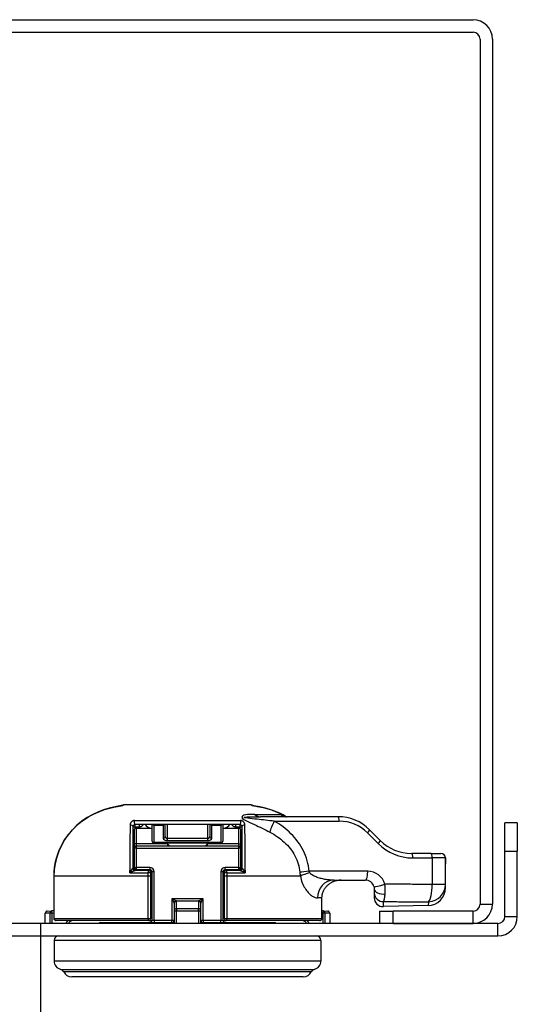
# Model space of a CAD drawing. Header units: inches. Extents: x 0.1 to 95.3, y -11 to 61.8.
# Tile 3 of 18: x 11 to 13.6, y 7.5 to 12.6. Entities that reach past the tile are written whole.
import ezdxf

# ---------------------------------------------------------------- set-up
doc = ezdxf.new("R2010")
doc.units = ezdxf.units.IN
doc.header["$LTSCALE"] = 5.707791
doc.header["$MEASUREMENT"] = 0
for name, color, linetype, lineweight in [('Symbols(ANSI)', 7, 'Continuous', 25), ('Visible Edges(ANSI)', 7, 'Continuous', 25), ('Visible Tangent Edges(ANSI)', 7, 'Continuous', 25)]:
    doc.layers.add(name, color=color, linetype=linetype, lineweight=lineweight)
doc.styles.add('Dimension-ANSI', font='arialbd.ttf')

# ---------------------------------------------------------------- blocks, each defined once
blk = doc.blocks.new('Datum Identifier4')
at = {"layer": 'Symbols(ANSI)', "color": 7, "linetype": 'Continuous', "lineweight": 25}
for p, q in [((1.95127, 1.29264), (1.95127, 1.39106)), ((1.95127, 1.29264), (1.95127, 1.27512)), ((1.95127, 1.27512), (1.95127, 1.09107))]:
    blk.add_line(p, q, dxfattribs=at)
at = {"layer": 'Symbols(ANSI)', "color": 7, "insert": (1.60089, 0.96704), "char_height": 0.12, "attachment_point": 7, "style": 'Dimension-ANSI'}
blk.add_mtext('BOTTOM', dxfattribs=at)

msp = doc.modelspace()

# ---------------------------------------------------------------- linework, layer by layer
at = {"layer": 'Visible Edges(ANSI)'}
for p, q in [((8.9184, 12.5775), (13.3565, 12.5775)), ((8.9184, 12.5137), (13.3565, 12.5137)), ((13.3925, 12.4778), (13.3925, 8.0396)), ((13.4562, 12.4778), (13.4562, 8.0396)), ((12.2186, 8.5484), (11.5629, 8.5484)), ((12.6638, 8.4879), (12.2653, 8.4879)), ((12.1592, 8.4479), (11.6229, 8.4479)), ((11.7085, 8.4479), (11.7085, 8.3653)), ((11.7769, 8.3862), (11.7769, 8.4479)), ((12.0052, 8.4479), (12.0052, 8.3862)), ((12.0736, 8.3653), (12.0736, 8.4479)), ((13.5838, 8.4558), (13.52, 8.4558)), ((13.52, 8.3109), (13.52, 8.4558)), ((13.5838, 8.4558), (13.5838, 8.3109)), ((11.6115, 8.2229), (11.6115, 8.4365)), ((11.6172, 8.417), (11.6172, 8.3486)), ((11.6286, 8.4284), (11.7085, 8.4284)), ((12.0736, 8.4284), (12.1535, 8.4284)), ((12.1649, 8.3486), (12.1649, 8.417)), ((12.1706, 8.4365), (12.1706, 8.2229)), ((12.8802, 8.366), (12.8252, 8.421)), ((11.6172, 8.3486), (11.6172, 8.3257)), ((12.1535, 8.3372), (11.6286, 8.3372)), ((11.7199, 8.3539), (12.0622, 8.3539)), ((12.1649, 8.3257), (12.1649, 8.3486)), ((11.6172, 8.3257), (11.6172, 8.2281)), ((12.1649, 8.2281), (12.1649, 8.3257)), ((13.1412, 8.2991), (13.0416, 8.2991)), ((13.1412, 8.2991), (13.1917, 8.2991)), ((13.52, 7.9758), (13.52, 8.3109)), ((13.5838, 7.9758), (13.5838, 8.3109)), ((13.2148, 8.1404), (13.2148, 8.2462)), ((11.6286, 8.2167), (11.6971, 8.2167)), ((11.7028, 8.1998), (11.7028, 8.2082)), ((11.7028, 8.1832), (11.7028, 8.1998)), ((11.7085, 8.2052), (11.7085, 7.956)), ((12.0736, 7.956), (12.0736, 8.2052)), ((12.0793, 8.2082), (12.0793, 8.1998)), ((12.0793, 8.1998), (12.0793, 8.1832)), ((12.085, 8.2167), (12.1535, 8.2167)), ((11.2057, 8.1832), (11.2057, 7.9664)), ((11.7028, 7.9664), (11.7028, 8.1832)), ((12.0793, 8.1832), (12.0793, 7.9664)), ((12.6415, 8.1622), (12.804, 8.1622)), ((13.2148, 8.1234), (13.2148, 8.1404)), ((12.8496, 8.1166), (12.8496, 8.0968)), ((12.8496, 8.0968), (12.8496, 8.0721)), ((11.8226, 8.0436), (11.8226, 8.0045)), ((11.9595, 8.0045), (11.9595, 8.0436)), ((12.5809, 7.9664), (12.5809, 8.0709)), ((11.1607, 7.9399), (11.1607, 7.9921)), ((11.1715, 8.0035), (11.1951, 8.0047)), ((11.2057, 8.0053), (11.1951, 8.0047)), ((11.8226, 8.0045), (11.8226, 7.9399)), ((11.9595, 7.9399), (11.9595, 8.0045)), ((12.587, 8.0047), (12.5809, 8.005)), ((12.587, 8.0047), (12.6106, 8.0035)), ((12.6214, 7.9921), (12.6214, 7.9399)), ((12.8765, 8.0037), (12.9461, 8.0037)), ((12.8765, 8.0037), (12.8765, 7.9399)), ((13.1258, 8.0322), (12.8964, 8.0264)), ((13.3565, 8.0037), (12.9461, 8.0037)), ((13.4841, 7.9399), (8.7908, 7.9399)), ((11.6914, 7.955), (11.2171, 7.955)), ((11.446, 7.9446), (11.8112, 7.9446)), ((11.6914, 7.955), (11.7084, 7.955)), ((11.9709, 7.9446), (12.3361, 7.9446)), ((12.0737, 7.955), (12.0908, 7.955)), ((12.5689, 7.955), (12.0908, 7.955)), ((12.9461, 7.9399), (13.3565, 7.9399)), ((8.7908, 7.8761), (13.4841, 7.8761)), ((11.2064, 7.8533), (11.2064, 7.7483)), ((12.5757, 7.8533), (12.5757, 7.7483)), ((12.4854, 7.6662), (11.2967, 7.6662))]:
    msp.add_line(p, q, dxfattribs=at)
at = {"layer": 'Visible Edges(ANSI)', "flags": 128}
for points in [[(11.5274, 8.5402), (11.4957, 8.5335), (11.4644, 8.5244), (11.4339, 8.5131), (11.4044, 8.4994), (11.376, 8.4832), (11.3489, 8.4647), (11.3236, 8.4439), (11.3003, 8.4211), (11.2791, 8.3961), (11.2602, 8.3692), (11.2438, 8.3407), (11.2303, 8.3109), (11.2196, 8.28), (11.2119, 8.2482), (11.2072, 8.2159), (11.2057, 8.1832)], [(11.5274, 8.5402), (11.533, 8.5412), (11.5384, 8.5422), (11.5434, 8.5432), (11.5481, 8.5441), (11.5521, 8.5449), (11.5555, 8.5456), (11.5578, 8.5461), (11.5589, 8.5463)], [(11.5557, 8.5456), (11.5504, 8.5446), (11.5436, 8.5432), (11.5358, 8.5418), (11.5274, 8.5402)], [(12.2227, 8.5464), (12.2238, 8.5461), (12.2262, 8.5456), (12.2296, 8.5449), (12.2338, 8.5441), (12.2385, 8.5432), (12.2437, 8.5422), (12.2492, 8.5411), (12.2548, 8.5401)], [(12.3981, 8.4879), (12.3814, 8.4973), (12.3642, 8.5058), (12.3287, 8.5205), (12.2921, 8.5319), (12.2548, 8.5401)], [(12.399, 8.4879), (12.3914, 8.4887), (12.3842, 8.4912)], [(11.6115, 8.4365), (11.6115, 8.4371), (11.6115, 8.4377), (11.6116, 8.4383), (11.6117, 8.4389), (11.6119, 8.4395), (11.612, 8.4401), (11.6123, 8.4407), (11.6125, 8.4413), (11.6128, 8.4419), (11.6132, 8.4425), (11.6136, 8.4431), (11.614, 8.4437), (11.6145, 8.4443), (11.615, 8.4448), (11.6157, 8.4454), (11.6163, 8.4459), (11.6171, 8.4463), (11.6178, 8.4468), (11.6187, 8.4471), (11.6195, 8.4474), (11.6204, 8.4477), (11.6212, 8.4478), (11.6221, 8.4479), (11.6229, 8.4479)], [(12.1592, 8.4479), (12.16, 8.4479), (12.1609, 8.4478), (12.1617, 8.4477), (12.1626, 8.4474), (12.1634, 8.4471), (12.1643, 8.4468), (12.165, 8.4463), (12.1658, 8.4459), (12.1665, 8.4454), (12.1671, 8.4448), (12.1676, 8.4443), (12.1681, 8.4437), (12.1685, 8.4431), (12.1689, 8.4425), (12.1693, 8.4419), (12.1696, 8.4413), (12.1698, 8.4407), (12.1701, 8.4401), (12.1702, 8.4395), (12.1704, 8.4389), (12.1705, 8.4383), (12.1706, 8.4377), (12.1706, 8.4371), (12.1706, 8.4365)], [(11.7884, 8.3486), (11.7888, 8.3482), (11.7892, 8.3477), (11.7896, 8.3473), (11.79, 8.3469), (11.7905, 8.3464), (11.7909, 8.346), (11.7913, 8.3455), (11.7917, 8.3451), (11.7922, 8.3446), (11.7926, 8.3441), (11.793, 8.3436), (11.7934, 8.3432), (11.7938, 8.3427), (11.7942, 8.3422), (11.7946, 8.3417), (11.795, 8.3412), (11.7954, 8.3407), (11.7957, 8.3402), (11.7961, 8.3397), (11.7964, 8.3392), (11.7967, 8.3387), (11.797, 8.3382), (11.7973, 8.3377), (11.7976, 8.3372)], [(11.9845, 8.3372), (11.9848, 8.3377), (11.9851, 8.3382), (11.9854, 8.3387), (11.9857, 8.3392), (11.986, 8.3397), (11.9864, 8.3402), (11.9867, 8.3407), (11.9871, 8.3412), (11.9875, 8.3417), (11.9879, 8.3422), (11.9883, 8.3427), (11.9887, 8.3432), (11.9891, 8.3436), (11.9895, 8.3441), (11.9899, 8.3446), (11.9904, 8.3451), (11.9908, 8.3455), (11.9912, 8.346), (11.9916, 8.3464), (11.9921, 8.3469), (11.9925, 8.3473), (11.9929, 8.3477), (11.9933, 8.3482), (11.9938, 8.3486)], [(13.2148, 8.2462), (13.2147, 8.2613), (13.2146, 8.2763)], [(12.5809, 8.0709), (12.5811, 8.0749), (12.5814, 8.0789), (12.5819, 8.0831), (12.5826, 8.0872), (12.5835, 8.0913), (12.5846, 8.0954), (12.5858, 8.0993), (12.5872, 8.1031), (12.5887, 8.1067), (12.5904, 8.1103), (12.5924, 8.1139), (12.5946, 8.1175), (12.5969, 8.121), (12.5994, 8.1244), (12.602, 8.1277), (12.6047, 8.1308), (12.6074, 8.1337), (12.6102, 8.1364), (12.6133, 8.1391), (12.6165, 8.1417), (12.6199, 8.1442), (12.6234, 8.1465), (12.627, 8.1488), (12.6306, 8.1508)], [(12.6803, 8.1622), (12.678, 8.1622), (12.6756, 8.1621), (12.6733, 8.162), (12.671, 8.1618), (12.6687, 8.1616), (12.6664, 8.1614), (12.6642, 8.1611), (12.6619, 8.1608), (12.6598, 8.1604), (12.6576, 8.16), (12.6555, 8.1596), (12.6534, 8.1591), (12.6513, 8.1586), (12.6493, 8.1581), (12.6473, 8.1575), (12.6454, 8.1569), (12.6435, 8.1563), (12.6416, 8.1556), (12.6397, 8.1549), (12.6379, 8.1542), (12.636, 8.1534), (12.6342, 8.1526), (12.6324, 8.1517), (12.6306, 8.1508)], [(12.8479, 8.1289), (12.848, 8.1284), (12.8482, 8.1279), (12.8483, 8.1273), (12.8484, 8.1268), (12.8486, 8.1263), (12.8487, 8.1257), (12.8488, 8.1252), (12.8489, 8.1247), (12.849, 8.1241), (12.8491, 8.1236), (12.8491, 8.1231), (12.8492, 8.1225), (12.8493, 8.122), (12.8493, 8.1215), (12.8494, 8.121), (12.8494, 8.1205), (12.8495, 8.12), (12.8495, 8.1195), (12.8495, 8.119), (12.8496, 8.1185), (12.8496, 8.118), (12.8496, 8.1175), (12.8496, 8.117), (12.8496, 8.1166)], [(11.2057, 7.9664), (11.2067, 7.9617), (11.2094, 7.9579), (11.2131, 7.9557), (11.2171, 7.955)], [(11.3025, 7.955), (11.2952, 7.9539), (11.2885, 7.9509), (11.2832, 7.946), (11.2796, 7.9399)], [(12.5025, 7.9399), (12.4989, 7.946), (12.4936, 7.9509), (12.4869, 7.9539), (12.4796, 7.955)], [(12.5689, 7.955), (12.5696, 7.955), (12.5704, 7.9551), (12.5711, 7.9552), (12.5719, 7.9554), (12.5727, 7.9556), (12.5734, 7.9558), (12.5741, 7.9561), (12.5747, 7.9564), (12.5754, 7.9568), (12.5761, 7.9573), (12.5767, 7.9577), (12.5773, 7.9582), (12.5778, 7.9587), (12.5783, 7.9593), (12.5788, 7.9599), (12.5792, 7.9606), (12.5796, 7.9612), (12.58, 7.9619), (12.5803, 7.9626), (12.5805, 7.9633), (12.5807, 7.9641), (12.5808, 7.9649), (12.5809, 7.9656), (12.5809, 7.9664)]]:
    msp.add_lwpolyline(points, dxfattribs=at)
at = {"layer": 'Visible Edges(ANSI)'}
for centre, radius, start, end in [((13.3565, 12.4778), 0.0997, 0, 90), ((13.3565, 12.4778), 0.0359, 0, 90), ((11.5629, 8.5376), 0.0107, 90, 131.9303), ((12.2186, 8.537), 0.0114, 49.4973, 90), ((12.6638, 8.2597), 0.2282, 45, 90), ((11.6286, 8.417), 0.0114, 90, 180), ((12.1535, 8.417), 0.0114, 0, 90), ((11.6286, 8.3257), 0.0114, 90, 180), ((11.7199, 8.3653), 0.0114, 180, 270), ((12.0622, 8.3653), 0.0114, 270, 0), ((12.1535, 8.3257), 0.0114, 0, 90), ((13.0416, 8.5274), 0.2282, 225, 270), ((13.1917, 8.2763), 0.0228, 0, 90), ((11.6286, 8.2281), 0.0114, 180, 270), ((11.6971, 8.2052), 0.0114, 0, 90), ((12.085, 8.2052), 0.0114, 90, 180), ((12.1535, 8.2281), 0.0114, 270, 0), ((12.804, 8.1166), 0.0456, 15.7452, 90), ((13.1235, 8.1234), 0.0913, 271.4321, 0), ((12.8953, 8.0721), 0.0456, 180, 271.4321), ((13.3565, 8.0396), 0.0997, 270, 0), ((13.3565, 8.0396), 0.0359, 270, 0), ((11.1721, 7.9921), 0.0114, 93, 180), ((12.61, 7.9921), 0.0114, 0, 87), ((11.446, 7.9332), 0.0114, 90, 143.9848), ((11.6914, 7.9664), 0.0114, 270, 0), ((11.6971, 7.956), 0.0114, 270, 0), ((11.8112, 7.956), 0.0114, 270, 0), ((11.9709, 7.956), 0.0114, 180, 270), ((12.085, 7.956), 0.0114, 180, 270), ((12.0908, 7.9664), 0.0114, 180, 270), ((12.3361, 7.9332), 0.0114, 36.0152, 90), ((13.4841, 7.9758), 0.0997, 270, 0), ((13.4841, 7.9758), 0.0359, 270, 0), ((11.2292, 7.8533), 0.0228, 90, 180), ((12.5529, 7.8533), 0.0228, 0, 90), ((11.252, 7.7483), 0.0456, 180, 255.7065), ((12.5301, 7.7483), 0.0456, 284.2935, 0), ((11.2351, 7.682), 0.0228, 25.8305, 75.7065), ((11.2967, 7.7118), 0.0456, 205.8305, 270), ((12.4854, 7.7118), 0.0456, 270, 334.1695), ((12.547, 7.682), 0.0228, 104.2935, 154.1695)]:
    msp.add_arc(centre, radius, start, end, dxfattribs=at)
at = {"layer": 'Visible Tangent Edges(ANSI)'}
for p, q in [((11.5275, 8.5401), (11.5274, 8.5402)), ((12.2548, 8.54), (12.2548, 8.5401)), ((12.2366, 8.5), (12.3694, 8.5)), ((11.6196, 8.4683), (12.1625, 8.4683)), ((11.6229, 8.4365), (11.6229, 8.4479)), ((11.6446, 8.4365), (11.6446, 8.4479)), ((11.7199, 8.4479), (11.7199, 8.4449)), ((11.7199, 8.3549), (11.7199, 8.4449)), ((11.7199, 8.4449), (11.7655, 8.4449)), ((11.7655, 8.4449), (11.7655, 8.4479)), ((11.7655, 8.4449), (11.7655, 8.3759)), ((11.7884, 8.3758), (11.7884, 8.4479)), ((11.9938, 8.4479), (11.9938, 8.3758)), ((12.0166, 8.4479), (12.0166, 8.4449)), ((12.0166, 8.3759), (12.0166, 8.4449)), ((12.0166, 8.4449), (12.0622, 8.4449)), ((12.0622, 8.4449), (12.0622, 8.4479)), ((12.0622, 8.4449), (12.0622, 8.3549)), ((12.1375, 8.4479), (12.1375, 8.4365)), ((12.1592, 8.4479), (12.1592, 8.4365)), ((12.3365, 8.4651), (12.6697, 8.4651)), ((11.6115, 8.4365), (11.6229, 8.4365)), ((11.6229, 8.4365), (11.6446, 8.4365)), ((11.6229, 8.4269), (11.6229, 8.4365)), ((11.6286, 8.3486), (11.6286, 8.4284)), ((12.1375, 8.4365), (12.1592, 8.4365)), ((12.1535, 8.4284), (12.1535, 8.3486)), ((12.1592, 8.4365), (12.1706, 8.4365)), ((12.1592, 8.4365), (12.1592, 8.4269)), ((12.8149, 8.4049), (12.87, 8.3498)), ((11.6286, 8.3486), (11.6172, 8.3486)), ((11.7884, 8.3486), (11.6286, 8.3486)), ((11.6286, 8.3372), (11.6286, 8.3486)), ((11.6286, 8.3257), (11.6286, 8.3372)), ((11.7199, 8.3549), (11.7199, 8.3539)), ((12.0622, 8.3549), (11.7199, 8.3549)), ((11.7884, 8.3654), (11.7884, 8.3758)), ((11.9938, 8.3758), (11.7884, 8.3758)), ((11.7884, 8.3654), (11.9938, 8.3654)), ((11.7884, 8.3486), (11.7884, 8.3372)), ((11.9938, 8.3758), (11.9938, 8.3654)), ((11.9938, 8.3372), (11.9938, 8.3486)), ((12.1535, 8.3486), (11.9938, 8.3486)), ((12.0622, 8.3539), (12.0622, 8.3549)), ((12.1535, 8.3486), (12.1649, 8.3486)), ((12.1535, 8.3486), (12.1535, 8.3372)), ((12.1535, 8.3372), (12.1535, 8.3257)), ((11.6286, 8.3257), (11.6172, 8.3257)), ((11.6286, 8.3257), (12.1535, 8.3257)), ((11.6286, 8.2281), (11.6286, 8.3257)), ((12.1649, 8.3257), (12.1535, 8.3257)), ((12.1535, 8.3257), (12.1535, 8.2281)), ((13.52, 8.3109), (13.5838, 8.3109)), ((13.0475, 8.2763), (13.1471, 8.2763)), ((13.1471, 8.2763), (13.1471, 8.1404)), ((13.2145, 8.2763), (13.1471, 8.2763)), ((13.2145, 8.2763), (13.2146, 8.2763)), ((11.5954, 8.2006), (11.5955, 8.2114)), ((11.6172, 8.231), (11.6115, 8.231)), ((11.6172, 8.2281), (11.6286, 8.2281)), ((11.6229, 8.2115), (11.6229, 8.2182)), ((11.6971, 8.2281), (11.6286, 8.2281)), ((11.6286, 8.2167), (11.6286, 8.2281)), ((11.6882, 8.2003), (11.6882, 8.1832)), ((11.6914, 8.2167), (11.6914, 8.2112)), ((11.6971, 8.2281), (11.6971, 8.2167)), ((11.7028, 8.2082), (11.7053, 8.2132)), ((11.7199, 8.2052), (11.7085, 8.2052)), ((11.7199, 7.956), (11.7199, 8.2052)), ((12.0622, 8.2052), (12.0622, 7.956)), ((12.0736, 8.2052), (12.0622, 8.2052)), ((12.0769, 8.2132), (12.0793, 8.2082)), ((12.1535, 8.2281), (12.085, 8.2281)), ((12.085, 8.2167), (12.085, 8.2281)), ((12.0908, 8.2112), (12.0908, 8.2167)), ((12.0939, 8.1832), (12.0939, 8.2003)), ((12.1535, 8.2281), (12.1535, 8.2167)), ((12.1535, 8.2281), (12.1649, 8.2281)), ((12.1592, 8.2182), (12.1592, 8.2115)), ((12.1706, 8.231), (12.1649, 8.231)), ((12.1867, 8.2114), (12.1867, 8.2006)), ((12.8158, 8.2079), (12.5157, 8.2079)), ((11.2064, 8.1832), (11.2057, 8.1832)), ((11.2064, 7.9664), (11.2064, 8.1832)), ((11.6882, 8.1832), (11.2064, 8.1832)), ((11.6882, 8.1832), (11.6882, 7.9664)), ((11.7028, 8.1832), (11.6882, 8.1832)), ((12.0939, 8.1832), (12.0793, 8.1832)), ((12.4702, 8.1832), (12.0939, 8.1832)), ((12.0939, 7.9664), (12.0939, 8.1832)), ((13.2148, 8.1404), (13.1471, 8.1404)), ((11.8331, 8.0564), (11.8112, 8.0673)), ((11.8112, 8.0673), (11.8221, 8.0454)), ((11.9709, 8.0673), (11.8112, 8.0673)), ((11.8112, 8.0673), (11.8112, 7.956)), ((11.8331, 8.0564), (11.949, 8.0564)), ((11.834, 8.0154), (11.834, 8.0546)), ((11.9481, 8.0546), (11.9481, 8.0154)), ((11.9709, 8.0673), (11.949, 8.0564)), ((11.96, 8.0454), (11.9709, 8.0673)), ((11.9709, 7.956), (11.9709, 8.0673)), ((12.5809, 8.0709), (12.5581, 8.0709)), ((12.8964, 8.0264), (12.8977, 8.0522)), ((13.1283, 8.0513), (13.1258, 8.0322)), ((13.3925, 8.0396), (13.4562, 8.0396)), ((11.1847, 7.9933), (11.1607, 7.9921)), ((11.1847, 7.9933), (11.1847, 7.9399)), ((11.1957, 7.9933), (11.1847, 7.9933)), ((11.1957, 7.9933), (11.1951, 8.0047)), ((11.1957, 7.9933), (11.2057, 7.9939)), ((11.1957, 7.9399), (11.1957, 7.9933)), ((11.8226, 8.0045), (11.834, 8.0045)), ((11.834, 8.0154), (11.834, 8.0045)), ((11.9481, 8.0154), (11.834, 8.0154)), ((11.834, 7.9399), (11.834, 8.0045)), ((11.834, 8.0045), (11.9481, 8.0045)), ((11.9481, 8.0045), (11.9481, 8.0154)), ((11.9481, 8.0045), (11.9481, 7.9399)), ((11.9481, 8.0045), (11.9595, 8.0045)), ((12.5809, 7.9936), (12.5864, 7.9933)), ((12.587, 8.0047), (12.5864, 7.9933)), ((12.5864, 7.9933), (12.5864, 7.9399)), ((12.5974, 7.9933), (12.5864, 7.9933)), ((12.5974, 7.9399), (12.5974, 7.9933)), ((12.6214, 7.9921), (12.5974, 7.9933)), ((12.9461, 7.9399), (12.9461, 8.0037)), ((13.3565, 7.9399), (13.3565, 8.0037)), ((11.2064, 7.9664), (11.2057, 7.9664)), ((11.2064, 7.9664), (11.6882, 7.9664)), ((11.6882, 7.9664), (11.7028, 7.9664)), ((11.7085, 7.9664), (11.7028, 7.9664)), ((11.7094, 7.956), (11.7085, 7.956)), ((11.7199, 7.956), (11.7094, 7.956)), ((11.8112, 7.956), (11.7199, 7.956)), ((11.7199, 7.956), (11.7199, 7.9446)), ((11.8112, 7.9446), (11.8112, 7.956)), ((11.8226, 7.956), (11.8112, 7.956)), ((11.9709, 7.956), (11.9595, 7.956)), ((12.0622, 7.956), (11.9709, 7.956)), ((11.9709, 7.956), (11.9709, 7.9446)), ((12.0622, 7.9446), (12.0622, 7.956)), ((12.0727, 7.956), (12.0622, 7.956)), ((12.0736, 7.956), (12.0727, 7.956)), ((12.0793, 7.9664), (12.0736, 7.9664)), ((12.0793, 7.9664), (12.0939, 7.9664)), ((12.0939, 7.9664), (12.5809, 7.9664)), ((13.4841, 7.8761), (13.4841, 7.9399)), ((13.52, 7.9758), (13.5838, 7.9758)), ((12.5757, 7.8533), (11.2064, 7.8533)), ((11.2064, 7.7483), (12.5757, 7.7483)), ((11.2407, 7.7041), (12.5414, 7.7041)), ((12.5265, 7.6919), (11.2557, 7.6919))]:
    msp.add_line(p, q, dxfattribs=at)
at = {"layer": 'Visible Tangent Edges(ANSI)', "flags": 128}
for points in [[(11.2064, 8.1832), (11.2071, 8.2049), (11.2091, 8.2265), (11.2126, 8.248), (11.2174, 8.2692), (11.2235, 8.2901), (11.2309, 8.3106), (11.2396, 8.3306), (11.2495, 8.3501), (11.2606, 8.3689), (11.2729, 8.387), (11.2863, 8.4042), (11.3007, 8.4206), (11.316, 8.4362), (11.3322, 8.4508), (11.3492, 8.4644), (11.367, 8.477), (11.3855, 8.4886), (11.4045, 8.4991), (11.424, 8.5085), (11.444, 8.5169), (11.4645, 8.5243), (11.4852, 8.5306), (11.5063, 8.5359), (11.5275, 8.5401)], [(11.5275, 8.5401), (11.5297, 8.5405), (11.5319, 8.541), (11.5341, 8.5414), (11.5363, 8.5418), (11.5384, 8.5422), (11.5405, 8.5426), (11.5426, 8.543), (11.5445, 8.5433), (11.5465, 8.5437), (11.5483, 8.5441), (11.55, 8.5444), (11.5517, 8.5447), (11.5533, 8.545), (11.5547, 8.5453), (11.556, 8.5456), (11.5573, 8.5459), (11.5584, 8.5461), (11.5593, 8.5463), (11.5602, 8.5465), (11.5608, 8.5467), (11.5614, 8.5468), (11.5618, 8.547), (11.562, 8.5471), (11.5622, 8.5472)], [(11.5622, 8.5472), (11.5622, 8.5473), (11.5622, 8.5474), (11.5622, 8.5475), (11.5623, 8.5476), (11.5623, 8.5477), (11.5623, 8.5478), (11.5624, 8.5478), (11.5624, 8.5479), (11.5624, 8.548), (11.5625, 8.548), (11.5625, 8.5481), (11.5625, 8.5481), (11.5625, 8.5482), (11.5626, 8.5482), (11.5626, 8.5482), (11.5626, 8.5483), (11.5627, 8.5483), (11.5627, 8.5483), (11.5627, 8.5483), (11.5627, 8.5483), (11.5628, 8.5484), (11.5628, 8.5484), (11.5628, 8.5484), (11.5629, 8.5484)], [(12.2186, 8.5484), (12.2186, 8.5484), (12.2186, 8.5484), (12.2186, 8.5484), (12.2187, 8.5483), (12.2187, 8.5483), (12.2187, 8.5483), (12.2188, 8.5483), (12.2188, 8.5483), (12.2188, 8.5482), (12.2189, 8.5482), (12.2189, 8.5482), (12.2189, 8.5481), (12.219, 8.5481), (12.219, 8.548), (12.219, 8.548), (12.2191, 8.5479), (12.2191, 8.5478), (12.2191, 8.5478), (12.2191, 8.5477), (12.2192, 8.5476), (12.2192, 8.5475), (12.2192, 8.5474), (12.2193, 8.5474), (12.2193, 8.5473)], [(12.2193, 8.5473), (12.2194, 8.5471), (12.2197, 8.547), (12.2201, 8.5469), (12.2207, 8.5467), (12.2214, 8.5465), (12.2222, 8.5463), (12.2232, 8.5461), (12.2243, 8.5459), (12.2256, 8.5456), (12.2269, 8.5453), (12.2284, 8.545), (12.23, 8.5447), (12.2317, 8.5444), (12.2335, 8.5441), (12.2354, 8.5437), (12.2373, 8.5433), (12.2393, 8.5429), (12.2414, 8.5425), (12.2436, 8.5421), (12.2457, 8.5417), (12.248, 8.5413), (12.2502, 8.5409), (12.2525, 8.5404), (12.2548, 8.54)], [(12.2548, 8.54), (12.261, 8.5389), (12.2672, 8.5376), (12.2734, 8.5363), (12.2795, 8.5349), (12.2857, 8.5334), (12.2919, 8.5318), (12.298, 8.5301), (12.3041, 8.5284), (12.3102, 8.5265), (12.3163, 8.5246), (12.3223, 8.5225), (12.3283, 8.5204), (12.3343, 8.5182), (12.3403, 8.5159), (12.3462, 8.5135), (12.352, 8.511), (12.3579, 8.5084), (12.3637, 8.5058), (12.3694, 8.503), (12.3751, 8.5002), (12.3807, 8.4972), (12.3863, 8.4942), (12.3919, 8.4911), (12.3974, 8.4879)], [(12.2366, 8.5), (12.2273, 8.4999), (12.218, 8.4996), (12.2081, 8.4992), (12.1982, 8.4986), (12.1888, 8.4976), (12.1806, 8.4958), (12.1744, 8.4931), (12.1708, 8.4893), (12.1704, 8.4842), (12.1739, 8.4788), (12.1805, 8.4735), (12.1896, 8.4682), (12.2002, 8.463), (12.2117, 8.4578), (12.2233, 8.4528), (12.2343, 8.4479), (12.2444, 8.4431), (12.2545, 8.4383), (12.2645, 8.4334), (12.2745, 8.4285), (12.2844, 8.4236), (12.2942, 8.4186), (12.304, 8.4137), (12.3136, 8.4087)], [(12.3365, 8.4651), (12.3255, 8.4663), (12.3144, 8.4675), (12.3033, 8.4688), (12.2922, 8.47), (12.2811, 8.4712), (12.27, 8.4725), (12.259, 8.4737), (12.248, 8.4749), (12.2361, 8.4761), (12.2236, 8.4773), (12.2114, 8.4786), (12.2002, 8.4799), (12.1911, 8.4813), (12.1849, 8.4826), (12.1824, 8.4839), (12.1843, 8.4852), (12.1897, 8.4862), (12.1978, 8.4868), (12.2079, 8.4873), (12.2193, 8.4875), (12.2312, 8.4877), (12.2429, 8.4878), (12.2541, 8.4879), (12.2653, 8.4879)], [(12.3694, 8.5), (12.3706, 8.4995), (12.3717, 8.499), (12.3728, 8.4986), (12.3739, 8.4981), (12.3751, 8.4976), (12.3762, 8.4972), (12.3773, 8.4967), (12.3784, 8.4962), (12.3795, 8.4957), (12.3806, 8.4952), (12.3818, 8.4947), (12.3829, 8.4942), (12.384, 8.4937), (12.3851, 8.4932), (12.3862, 8.4927), (12.3873, 8.4922), (12.3884, 8.4917), (12.3895, 8.4912), (12.3906, 8.4906), (12.3917, 8.4901), (12.3928, 8.4896), (12.3939, 8.4891), (12.395, 8.4885), (12.3961, 8.488)], [(12.3842, 8.4912), (12.3835, 8.4915), (12.3829, 8.4918), (12.3823, 8.4921), (12.3816, 8.4924), (12.381, 8.4927), (12.3804, 8.493), (12.3797, 8.4934), (12.3791, 8.4937), (12.3785, 8.4941), (12.3779, 8.4944), (12.3772, 8.4948), (12.3766, 8.4951), (12.376, 8.4955), (12.3754, 8.4959), (12.3748, 8.4963), (12.3742, 8.4967), (12.3736, 8.4971), (12.373, 8.4975), (12.3724, 8.4979), (12.3718, 8.4983), (12.3712, 8.4987), (12.3706, 8.4991), (12.37, 8.4995), (12.3694, 8.5)], [(12.3694, 8.5), (12.3705, 8.499), (12.3716, 8.4981), (12.3727, 8.4972), (12.3738, 8.4964), (12.3749, 8.4956), (12.376, 8.4948), (12.3772, 8.4941), (12.3784, 8.4934), (12.3795, 8.4927), (12.3807, 8.4921), (12.382, 8.4915), (12.3832, 8.491), (12.3844, 8.4905), (12.3857, 8.4901), (12.387, 8.4897), (12.3882, 8.4893), (12.3895, 8.489), (12.3909, 8.4887), (12.3922, 8.4884), (12.3935, 8.4882), (12.3949, 8.4881), (12.3962, 8.488), (12.3976, 8.4879), (12.399, 8.4879)], [(11.5963, 8.4447), (11.5962, 8.4373), (11.5962, 8.4296), (11.5961, 8.4217), (11.596, 8.4135), (11.596, 8.405), (11.5959, 8.3964), (11.5959, 8.3875), (11.5958, 8.3784), (11.5958, 8.3691), (11.5958, 8.3595), (11.5957, 8.3499), (11.5957, 8.34), (11.5957, 8.3299), (11.5956, 8.3197), (11.5956, 8.3094), (11.5956, 8.2989), (11.5955, 8.2883), (11.5955, 8.2776), (11.5955, 8.2667), (11.5955, 8.2558), (11.5955, 8.2447), (11.5955, 8.2337), (11.5955, 8.2225), (11.5955, 8.2114)], [(11.6196, 8.4683), (11.618, 8.4682), (11.6163, 8.468), (11.6145, 8.4677), (11.6128, 8.4672), (11.6111, 8.4666), (11.6094, 8.4658), (11.6078, 8.465), (11.6063, 8.464), (11.6049, 8.4629), (11.6037, 8.4618), (11.6026, 8.4607), (11.6015, 8.4595), (11.6006, 8.4583), (11.5998, 8.4571), (11.5991, 8.4558), (11.5985, 8.4546), (11.598, 8.4533), (11.5975, 8.4521), (11.5971, 8.4509), (11.5968, 8.4496), (11.5966, 8.4484), (11.5964, 8.4471), (11.5963, 8.4459), (11.5963, 8.4447)], [(11.6446, 8.4365), (11.6456, 8.4366), (11.6466, 8.4366), (11.6475, 8.4367), (11.6485, 8.4369), (11.6495, 8.4371), (11.6505, 8.4373), (11.6514, 8.4376), (11.6524, 8.4379), (11.6533, 8.4383), (11.6542, 8.4387), (11.6551, 8.4391), (11.656, 8.4396), (11.6568, 8.4401), (11.6577, 8.4407), (11.6585, 8.4413), (11.6592, 8.4419), (11.66, 8.4425), (11.6607, 8.4432), (11.6614, 8.4439), (11.662, 8.4447), (11.6627, 8.4455), (11.6633, 8.4463), (11.6638, 8.4471), (11.6643, 8.4479)], [(12.1178, 8.4479), (12.1183, 8.4471), (12.1188, 8.4463), (12.1194, 8.4455), (12.1201, 8.4447), (12.1207, 8.4439), (12.1214, 8.4432), (12.1221, 8.4425), (12.1229, 8.4419), (12.1236, 8.4413), (12.1245, 8.4407), (12.1253, 8.4401), (12.1261, 8.4396), (12.127, 8.4391), (12.1279, 8.4387), (12.1288, 8.4383), (12.1297, 8.4379), (12.1307, 8.4376), (12.1316, 8.4373), (12.1326, 8.4371), (12.1336, 8.4369), (12.1346, 8.4367), (12.1356, 8.4366), (12.1365, 8.4366), (12.1375, 8.4365)], [(12.1858, 8.4447), (12.1858, 8.4459), (12.1857, 8.4471), (12.1855, 8.4484), (12.1853, 8.4496), (12.185, 8.4509), (12.1846, 8.4521), (12.1841, 8.4533), (12.1836, 8.4546), (12.183, 8.4558), (12.1823, 8.4571), (12.1815, 8.4583), (12.1806, 8.4595), (12.1796, 8.4607), (12.1784, 8.4618), (12.1772, 8.4629), (12.1758, 8.464), (12.1743, 8.465), (12.1727, 8.4658), (12.1711, 8.4666), (12.1693, 8.4672), (12.1676, 8.4677), (12.1658, 8.468), (12.1641, 8.4682), (12.1625, 8.4683)], [(12.1867, 8.2114), (12.1866, 8.2225), (12.1866, 8.2336), (12.1866, 8.2446), (12.1866, 8.2556), (12.1866, 8.2665), (12.1866, 8.2773), (12.1866, 8.288), (12.1865, 8.2986), (12.1865, 8.3091), (12.1865, 8.3195), (12.1865, 8.3297), (12.1864, 8.3397), (12.1864, 8.3496), (12.1864, 8.3594), (12.1863, 8.3689), (12.1863, 8.3783), (12.1862, 8.3874), (12.1862, 8.3963), (12.1861, 8.405), (12.1861, 8.4135), (12.186, 8.4217), (12.186, 8.4296), (12.1859, 8.4373), (12.1858, 8.4447)], [(12.5157, 8.2079), (12.5142, 8.2215), (12.512, 8.2351), (12.5092, 8.2486), (12.5057, 8.2619), (12.5016, 8.2751), (12.497, 8.288), (12.4917, 8.3007), (12.486, 8.3131), (12.4796, 8.3252), (12.4728, 8.337), (12.4654, 8.3485), (12.4576, 8.3596), (12.4494, 8.3705), (12.4407, 8.381), (12.4317, 8.3911), (12.4222, 8.4008), (12.4125, 8.4101), (12.4024, 8.4191), (12.3921, 8.4277), (12.3814, 8.4359), (12.3705, 8.4437), (12.3594, 8.4512), (12.3481, 8.4583), (12.3365, 8.4651)], [(12.3136, 8.4087), (12.3237, 8.4033), (12.3335, 8.3976), (12.3432, 8.3916), (12.3526, 8.3853), (12.3618, 8.3788), (12.3707, 8.3719), (12.3794, 8.3647), (12.3878, 8.3573), (12.3958, 8.3495), (12.4036, 8.3414), (12.411, 8.333), (12.418, 8.3243), (12.4247, 8.3154), (12.431, 8.3062), (12.4368, 8.2968), (12.4421, 8.2871), (12.4471, 8.2772), (12.4515, 8.2671), (12.4555, 8.2567), (12.4589, 8.2462), (12.4618, 8.2355), (12.4642, 8.2247), (12.466, 8.2138), (12.4673, 8.2029)], [(13.2145, 8.2763), (13.2145, 8.275), (13.2145, 8.2738), (13.2145, 8.2725), (13.2145, 8.2712), (13.2145, 8.2699), (13.2145, 8.2687), (13.2145, 8.2674), (13.2146, 8.2661), (13.2146, 8.2648), (13.2146, 8.2636), (13.2146, 8.2623), (13.2146, 8.261), (13.2146, 8.2598), (13.2147, 8.2585), (13.2147, 8.2573), (13.2147, 8.256), (13.2147, 8.2548), (13.2147, 8.2535), (13.2147, 8.2523), (13.2148, 8.2511), (13.2148, 8.2498), (13.2148, 8.2486), (13.2148, 8.2474), (13.2148, 8.2462)], [(11.6101, 8.2222), (11.6097, 8.222), (11.6092, 8.2217), (11.6087, 8.2213), (11.6081, 8.2208), (11.6076, 8.2203), (11.6069, 8.2196), (11.6063, 8.2188), (11.6057, 8.218), (11.605, 8.2172), (11.6043, 8.2162), (11.6037, 8.2153), (11.603, 8.2143), (11.6023, 8.2133), (11.6017, 8.2122), (11.601, 8.2111), (11.6004, 8.21), (11.5997, 8.2089), (11.5991, 8.2077), (11.5984, 8.2065), (11.5978, 8.2054), (11.5972, 8.2042), (11.5966, 8.203), (11.596, 8.2018), (11.5954, 8.2006)], [(11.5954, 8.2006), (11.5966, 8.2012), (11.5977, 8.2019), (11.5988, 8.2025), (11.6, 8.2031), (11.6011, 8.2037), (11.6023, 8.2043), (11.6034, 8.2049), (11.6046, 8.2055), (11.6057, 8.206), (11.6069, 8.2066), (11.6081, 8.2071), (11.6092, 8.2077), (11.6103, 8.2082), (11.6115, 8.2087), (11.6126, 8.2091), (11.6136, 8.2095), (11.6147, 8.2099), (11.6157, 8.2103), (11.6166, 8.2106), (11.6175, 8.2109), (11.6183, 8.2111), (11.619, 8.2113), (11.6197, 8.2114), (11.6202, 8.2114)], [(11.5954, 8.2006), (11.5992, 8.2006), (11.603, 8.2006), (11.6068, 8.2006), (11.6106, 8.2006), (11.6144, 8.2005), (11.6183, 8.2005), (11.6221, 8.2005), (11.6259, 8.2005), (11.6298, 8.2005), (11.6336, 8.2005), (11.6375, 8.2005), (11.6413, 8.2004), (11.6452, 8.2004), (11.6491, 8.2004), (11.653, 8.2004), (11.6569, 8.2004), (11.6608, 8.2004), (11.6647, 8.2004), (11.6686, 8.2004), (11.6725, 8.2004), (11.6764, 8.2003), (11.6803, 8.2003), (11.6843, 8.2003), (11.6882, 8.2003)], [(11.6115, 8.2229), (11.6115, 8.2229), (11.6115, 8.2228), (11.6115, 8.2228), (11.6114, 8.2228), (11.6114, 8.2227), (11.6114, 8.2227), (11.6114, 8.2227), (11.6113, 8.2226), (11.6113, 8.2226), (11.6112, 8.2226), (11.6112, 8.2226), (11.6111, 8.2225), (11.6111, 8.2225), (11.611, 8.2225), (11.611, 8.2224), (11.6109, 8.2224), (11.6108, 8.2224), (11.6107, 8.2223), (11.6106, 8.2223), (11.6105, 8.2223), (11.6105, 8.2223), (11.6104, 8.2222), (11.6103, 8.2222), (11.6101, 8.2222)], [(11.6202, 8.2114), (11.6204, 8.2114), (11.6206, 8.2114), (11.6208, 8.2114), (11.621, 8.2114), (11.6212, 8.2114), (11.6214, 8.2114), (11.6215, 8.2114), (11.6217, 8.2114), (11.6218, 8.2114), (11.622, 8.2114), (11.6221, 8.2114), (11.6222, 8.2114), (11.6223, 8.2114), (11.6224, 8.2115), (11.6225, 8.2115), (11.6226, 8.2115), (11.6227, 8.2115), (11.6227, 8.2115), (11.6228, 8.2115), (11.6228, 8.2115), (11.6228, 8.2115), (11.6229, 8.2115), (11.6229, 8.2115), (11.6229, 8.2115)], [(11.6914, 8.2112), (11.6884, 8.2112), (11.6854, 8.2112), (11.6824, 8.2112), (11.6794, 8.2112), (11.6764, 8.2112), (11.6734, 8.2112), (11.6704, 8.2112), (11.6674, 8.2112), (11.6644, 8.2113), (11.6615, 8.2113), (11.6585, 8.2113), (11.6555, 8.2113), (11.6526, 8.2113), (11.6496, 8.2113), (11.6467, 8.2113), (11.6437, 8.2113), (11.6408, 8.2113), (11.6378, 8.2113), (11.6349, 8.2113), (11.6319, 8.2114), (11.629, 8.2114), (11.6261, 8.2114), (11.6232, 8.2114), (11.6202, 8.2114)], [(12.1619, 8.2114), (12.159, 8.2114), (12.156, 8.2114), (12.1531, 8.2114), (12.1502, 8.2114), (12.1472, 8.2113), (12.1443, 8.2113), (12.1414, 8.2113), (12.1384, 8.2113), (12.1355, 8.2113), (12.1325, 8.2113), (12.1295, 8.2113), (12.1266, 8.2113), (12.1236, 8.2113), (12.1206, 8.2113), (12.1177, 8.2113), (12.1147, 8.2112), (12.1117, 8.2112), (12.1087, 8.2112), (12.1057, 8.2112), (12.1027, 8.2112), (12.0997, 8.2112), (12.0968, 8.2112), (12.0938, 8.2112), (12.0908, 8.2112)], [(12.0939, 8.2003), (12.0979, 8.2003), (12.1018, 8.2003), (12.1057, 8.2003), (12.1096, 8.2004), (12.1135, 8.2004), (12.1174, 8.2004), (12.1213, 8.2004), (12.1252, 8.2004), (12.1291, 8.2004), (12.133, 8.2004), (12.1369, 8.2004), (12.1408, 8.2004), (12.1446, 8.2005), (12.1485, 8.2005), (12.1523, 8.2005), (12.1562, 8.2005), (12.16, 8.2005), (12.1638, 8.2005), (12.1677, 8.2005), (12.1715, 8.2006), (12.1753, 8.2006), (12.1791, 8.2006), (12.1829, 8.2006), (12.1867, 8.2006)], [(12.1592, 8.2115), (12.1592, 8.2115), (12.1592, 8.2115), (12.1593, 8.2115), (12.1593, 8.2115), (12.1593, 8.2115), (12.1594, 8.2115), (12.1595, 8.2115), (12.1595, 8.2115), (12.1596, 8.2115), (12.1597, 8.2115), (12.1598, 8.2114), (12.1599, 8.2114), (12.16, 8.2114), (12.1601, 8.2114), (12.1603, 8.2114), (12.1604, 8.2114), (12.1606, 8.2114), (12.1607, 8.2114), (12.1609, 8.2114), (12.1611, 8.2114), (12.1613, 8.2114), (12.1615, 8.2114), (12.1617, 8.2114), (12.1619, 8.2114)], [(12.1619, 8.2114), (12.1624, 8.2114), (12.1631, 8.2113), (12.1638, 8.2111), (12.1646, 8.2109), (12.1655, 8.2106), (12.1664, 8.2103), (12.1674, 8.2099), (12.1685, 8.2095), (12.1695, 8.2091), (12.1706, 8.2087), (12.1718, 8.2082), (12.1729, 8.2077), (12.174, 8.2071), (12.1752, 8.2066), (12.1764, 8.206), (12.1775, 8.2055), (12.1787, 8.2049), (12.1799, 8.2043), (12.181, 8.2037), (12.1822, 8.2031), (12.1833, 8.2025), (12.1844, 8.2019), (12.1856, 8.2012), (12.1867, 8.2006)], [(12.172, 8.2222), (12.1719, 8.2222), (12.1718, 8.2222), (12.1717, 8.2223), (12.1716, 8.2223), (12.1715, 8.2223), (12.1714, 8.2223), (12.1713, 8.2224), (12.1712, 8.2224), (12.1712, 8.2224), (12.1711, 8.2225), (12.171, 8.2225), (12.171, 8.2225), (12.1709, 8.2226), (12.1709, 8.2226), (12.1708, 8.2226), (12.1708, 8.2226), (12.1707, 8.2227), (12.1707, 8.2227), (12.1707, 8.2227), (12.1707, 8.2228), (12.1707, 8.2228), (12.1706, 8.2228), (12.1706, 8.2229), (12.1706, 8.2229)], [(12.1867, 8.2006), (12.1861, 8.2018), (12.1855, 8.203), (12.1849, 8.2042), (12.1843, 8.2054), (12.1837, 8.2065), (12.183, 8.2077), (12.1824, 8.2089), (12.1818, 8.21), (12.1811, 8.2111), (12.1804, 8.2122), (12.1798, 8.2133), (12.1791, 8.2143), (12.1784, 8.2153), (12.1778, 8.2162), (12.1771, 8.2172), (12.1764, 8.218), (12.1758, 8.2188), (12.1752, 8.2196), (12.1746, 8.2203), (12.174, 8.2208), (12.1734, 8.2213), (12.1729, 8.2217), (12.1724, 8.222), (12.172, 8.2222)], [(12.4673, 8.2029), (12.4674, 8.2021), (12.4675, 8.2013), (12.4676, 8.2004), (12.4677, 8.1996), (12.4677, 8.1988), (12.4678, 8.1979), (12.4679, 8.1971), (12.468, 8.1963), (12.4682, 8.1954), (12.4683, 8.1946), (12.4684, 8.1938), (12.4685, 8.193), (12.4686, 8.1921), (12.4688, 8.1913), (12.4689, 8.1905), (12.469, 8.1897), (12.4692, 8.1889), (12.4693, 8.188), (12.4694, 8.1872), (12.4696, 8.1864), (12.4697, 8.1856), (12.4699, 8.1848), (12.4701, 8.184), (12.4702, 8.1832)], [(12.5194, 8.1996), (12.5192, 8.2), (12.519, 8.2003), (12.5187, 8.2006), (12.5185, 8.201), (12.5184, 8.2013), (12.5182, 8.2017), (12.518, 8.202), (12.5178, 8.2023), (12.5176, 8.2027), (12.5175, 8.203), (12.5173, 8.2034), (12.5171, 8.2037), (12.517, 8.204), (12.5168, 8.2044), (12.5167, 8.2047), (12.5166, 8.2051), (12.5164, 8.2054), (12.5163, 8.2058), (12.5162, 8.2061), (12.5161, 8.2065), (12.516, 8.2068), (12.5159, 8.2072), (12.5158, 8.2075), (12.5157, 8.2079)], [(12.6415, 8.1622), (12.6361, 8.1623), (12.6306, 8.1625), (12.625, 8.1628), (12.6194, 8.1633), (12.6138, 8.1639), (12.6081, 8.1646), (12.6023, 8.1655), (12.5966, 8.1665), (12.5908, 8.1676), (12.585, 8.1688), (12.5793, 8.1701), (12.5736, 8.1716), (12.5679, 8.1732), (12.5624, 8.1749), (12.5569, 8.1768), (12.5515, 8.1788), (12.5463, 8.1809), (12.5413, 8.1832), (12.5366, 8.1856), (12.5322, 8.1881), (12.5282, 8.1908), (12.5247, 8.1936), (12.5217, 8.1966), (12.5194, 8.1996)], [(12.4702, 8.1832), (12.472, 8.174), (12.4742, 8.1651), (12.4769, 8.1567), (12.4799, 8.1486), (12.4832, 8.141), (12.4867, 8.1338), (12.4905, 8.127), (12.4943, 8.1206), (12.4983, 8.1146), (12.5023, 8.1091), (12.5064, 8.1039), (12.5105, 8.0991), (12.5147, 8.0947), (12.5188, 8.0907), (12.5229, 8.0871), (12.5271, 8.0838), (12.5311, 8.0808), (12.5352, 8.0782), (12.5392, 8.076), (12.5431, 8.0742), (12.547, 8.0728), (12.5508, 8.0718), (12.5545, 8.0711), (12.5581, 8.0709)], [(12.9051, 8.0918), (12.9053, 8.0937), (12.9054, 8.0956), (12.9055, 8.0975), (12.9056, 8.0994), (12.9057, 8.1014), (12.9058, 8.1034), (12.9058, 8.1054), (12.9058, 8.1074), (12.9058, 8.1095), (12.9058, 8.1115), (12.9058, 8.1136), (12.9058, 8.1157), (12.9057, 8.1178), (12.9056, 8.1199), (12.9055, 8.122), (12.9054, 8.1242), (12.9052, 8.1263), (12.9051, 8.1285), (12.9049, 8.1306), (12.9047, 8.1328), (12.9044, 8.1349), (12.9042, 8.1371), (12.9039, 8.1392), (12.9036, 8.1413)], [(13.1471, 8.1404), (13.137, 8.1404), (13.1268, 8.1405), (13.1167, 8.1405), (13.1065, 8.1406), (13.0964, 8.1406), (13.0862, 8.1406), (13.0761, 8.1407), (13.066, 8.1407), (13.0558, 8.1408), (13.0457, 8.1408), (13.0355, 8.1409), (13.0254, 8.1409), (13.0152, 8.1409), (13.0051, 8.141), (12.9949, 8.141), (12.9848, 8.141), (12.9747, 8.1411), (12.9645, 8.1411), (12.9544, 8.1412), (12.9442, 8.1412), (12.9341, 8.1412), (12.9239, 8.1413), (12.9138, 8.1413), (12.9036, 8.1413)], [(12.8977, 8.0522), (12.8981, 8.0529), (12.8984, 8.0537), (12.8988, 8.0545), (12.8992, 8.0555), (12.8995, 8.0566), (12.8999, 8.0577), (12.9002, 8.0589), (12.9006, 8.0602), (12.9009, 8.0616), (12.9012, 8.0631), (12.9016, 8.0647), (12.9019, 8.0663), (12.9022, 8.068), (12.9025, 8.0698), (12.9028, 8.0717), (12.9031, 8.0737), (12.9034, 8.0757), (12.9036, 8.0778), (12.9039, 8.08), (12.9042, 8.0822), (12.9044, 8.0845), (12.9047, 8.0869), (12.9049, 8.0893), (12.9051, 8.0918)], [(12.8977, 8.0522), (12.9073, 8.0522), (12.9169, 8.0522), (12.9265, 8.0521), (12.9361, 8.0521), (12.9457, 8.0521), (12.9554, 8.052), (12.965, 8.052), (12.9746, 8.0519), (12.9842, 8.0519), (12.9938, 8.0519), (13.0034, 8.0518), (13.013, 8.0518), (13.0226, 8.0518), (13.0322, 8.0517), (13.0418, 8.0517), (13.0514, 8.0516), (13.061, 8.0516), (13.0706, 8.0516), (13.0802, 8.0515), (13.0898, 8.0515), (13.0994, 8.0514), (13.109, 8.0514), (13.1187, 8.0513), (13.1283, 8.0513)], [(11.2171, 7.955), (11.2165, 7.955), (11.2158, 7.9551), (11.2151, 7.9552), (11.2144, 7.9553), (11.2138, 7.9555), (11.2131, 7.9558), (11.2125, 7.9561), (11.2119, 7.9564), (11.2113, 7.9568), (11.2107, 7.9572), (11.2102, 7.9577), (11.2096, 7.9582), (11.2092, 7.9587), (11.2087, 7.9593), (11.2083, 7.9599), (11.2079, 7.9605), (11.2075, 7.9612), (11.2072, 7.9619), (11.207, 7.9626), (11.2067, 7.9633), (11.2066, 7.9641), (11.2065, 7.9648), (11.2064, 7.9656), (11.2064, 7.9664)], [(11.2758, 7.955), (11.2754, 7.9544), (11.2749, 7.9539), (11.2744, 7.9533), (11.274, 7.9528), (11.2735, 7.9522), (11.2731, 7.9516), (11.2727, 7.951), (11.2723, 7.9504), (11.2719, 7.9498), (11.2715, 7.9492), (11.2711, 7.9486), (11.2708, 7.948), (11.2704, 7.9473), (11.2701, 7.9467), (11.2698, 7.946), (11.2695, 7.9454), (11.2692, 7.9447), (11.269, 7.944), (11.2687, 7.9434), (11.2685, 7.9427), (11.2683, 7.942), (11.2681, 7.9413), (11.2679, 7.9406), (11.2677, 7.9399)], [(11.8112, 7.9446), (11.8113, 7.9446), (11.8113, 7.9446), (11.8114, 7.9445), (11.8115, 7.9445), (11.8116, 7.9444), (11.8116, 7.9443), (11.8117, 7.9442), (11.8118, 7.9441), (11.8119, 7.9439), (11.8119, 7.9437), (11.812, 7.9436), (11.8121, 7.9434), (11.8121, 7.9432), (11.8122, 7.9429), (11.8123, 7.9427), (11.8123, 7.9424), (11.8124, 7.9422), (11.8125, 7.9419), (11.8125, 7.9416), (11.8126, 7.9413), (11.8126, 7.9409), (11.8127, 7.9406), (11.8127, 7.9403), (11.8128, 7.9399)], [(11.9693, 7.9399), (11.9694, 7.9403), (11.9694, 7.9406), (11.9695, 7.9409), (11.9695, 7.9413), (11.9696, 7.9416), (11.9696, 7.9419), (11.9697, 7.9422), (11.9698, 7.9424), (11.9698, 7.9427), (11.9699, 7.9429), (11.97, 7.9432), (11.97, 7.9434), (11.9701, 7.9436), (11.9702, 7.9437), (11.9702, 7.9439), (11.9703, 7.9441), (11.9704, 7.9442), (11.9705, 7.9443), (11.9705, 7.9444), (11.9706, 7.9445), (11.9707, 7.9445), (11.9708, 7.9446), (11.9709, 7.9446), (11.9709, 7.9446)], [(12.5144, 7.9399), (12.5142, 7.9406), (12.5141, 7.9413), (12.5138, 7.942), (12.5136, 7.9427), (12.5134, 7.9434), (12.5131, 7.944), (12.5129, 7.9447), (12.5126, 7.9454), (12.5123, 7.946), (12.512, 7.9467), (12.5117, 7.9473), (12.5113, 7.948), (12.511, 7.9486), (12.5106, 7.9492), (12.5102, 7.9498), (12.5098, 7.9504), (12.5094, 7.951), (12.509, 7.9516), (12.5086, 7.9522), (12.5081, 7.9528), (12.5077, 7.9533), (12.5072, 7.9539), (12.5067, 7.9544), (12.5063, 7.955)]]:
    msp.add_lwpolyline(points, dxfattribs=at)
at = {"layer": 'Visible Tangent Edges(ANSI)'}
for centre, radius, start, end in [((11.7199, 8.4822), 0.0571, 216.8699, 250.3493), ((12.0622, 8.4822), 0.0571, 289.6507, 323.1301), ((12.6697, 8.2597), 0.2054, 45, 90), ((13.0475, 8.5274), 0.2511, 225, 270), ((11.6971, 8.2052), 0.0228, 0, 90), ((11.6914, 8.2082), 0.0114, 0, 46.1426), ((12.085, 8.2052), 0.0228, 90, 180), ((12.0908, 8.2082), 0.0114, 133.8428, 180.0011), ((12.8158, 8.1166), 0.0913, 15.7452, 90)]:
    msp.add_arc(centre, radius, start, end, dxfattribs=at)
for centre, major_axis, ratio, start_param, end_param in [((11.5629, 8.5365), (0.0107, 0), 0.999035, 1.63718, 2.017609), ((12.2186, 8.5359), (-0.0114, 0), 0.999068, 4.273926, 4.647268), ((12.2653, 8.5792), (0, -0.0913), 0.631855, 5.762543, 6.283185), ((12.6638, 8.4651), (0, 0.0228), 0.258819, 4.712389, 6.283185), ((11.6001, 8.4365), (0.0114, 0), 0.759142, 0, 1.909035), ((11.6229, 8.4594), (0, -0.0114), 0.457428, 3.816692, 6.283185), ((11.7199, 8.4553), (-0.0114, 0), 0.909065, 0.783676, 1.570796), ((11.7655, 8.4553), (-0.0114, 0), 0.909065, 1.570796, 2.357916), ((12.0166, 8.4553), (-0.0114, 0), 0.909065, 0.783676, 1.570796), ((12.0622, 8.4553), (-0.0114, 0), 0.909065, 1.570796, 2.357916), ((12.1592, 8.4594), (0, -0.0114), 0.457428, 0, 2.466494), ((12.182, 8.4365), (-0.0114, 0), 0.759142, 4.37415, 6.283185), ((12.3602, 8.4651), (-0.0449, -0.0795), 0.227182, 4.840064, 5.620364), ((12.809, 8.4049), (0.0161, 0.0161), 0.186157, 4.896439, 6.283185), ((11.7199, 8.3653), (-0.0114, 0), 0.909065, 0, 1.570796), ((11.7655, 8.3862), (0.0114, 0), 0.909065, 4.712389, 6.283185), ((11.7884, 8.3759), (0.0228, 0), 0.458333, 3.141593, 4.712389), ((11.7884, 8.3862), (-0.0114, 0), 0.916667, 0, 1.570796), ((11.9938, 8.3862), (-0.0114, 0), 0.916667, 1.570796, 3.141593), ((11.9938, 8.3759), (0.0228, 0), 0.458333, 4.712389, 6.283185), ((12.0166, 8.3862), (-0.0114, 0), 0.909065, 0, 1.570796), ((12.0622, 8.3653), (0.0114, 0), 0.909065, 4.712389, 6.283185), ((12.8641, 8.3498), (0.0161, 0.0161), 0.186157, 4.896439, 6.283185), ((13.0416, 8.2763), (0, 0.0228), 0.258819, 4.712389, 6.283185), ((13.1412, 8.2763), (0, 0.0228), 0.258819, 4.712389, 6.283185), ((13.1917, 8.2763), (0, 0.0228), 0.996957, 4.712389, 6.283185), ((11.6202, 8.2228), (0.0002, -0.0114), 0.885159, 4.753187, 6.264429), ((11.6229, 8.231), (-0.0112, 0.0022), 0.999965, 0.194069, 1.570796), ((11.6229, 8.2229), (-0.0114, 0), 0.999962, 0, 1.570796), ((11.6914, 8.1998), (0, 0.0114), 0.278036, 0.009085, 1.524636), ((11.6914, 8.1998), (0.0114, 0), 0.048762, 0, 1.852115), ((11.6914, 8.1998), (0.0114, 0), 0.999962, 0, 1.570796), ((11.6914, 8.2082), (0.0114, 0), 0.999962, 0, 0.805614), ((12.0908, 8.2082), (-0.00823, -0.00791), 0.999924, 4.712389, 5.517729), ((12.0908, 8.1998), (-0.0114, 0), 0.999962, 4.712389, 6.283185), ((12.0908, 8.1998), (-0.0114, 0), 0.048762, 4.43107, 6.283185), ((12.0908, 8.1998), (0, 0.0114), 0.278036, 4.758549, 6.2741), ((12.1592, 8.2229), (0.0114, 0), 0.999962, 4.712389, 6.283185), ((12.1592, 8.231), (0.0112, 0.0022), 0.999965, 4.712389, 6.089117), ((12.1619, 8.2228), (-0.0002, -0.0114), 0.885159, 0.018756, 1.529998), ((12.5393, 8.2079), (-0.091, -0.0079), 0.023085, 4.973192, 5.623507), ((12.5426, 8.1832), (-0.0898, -0.0165), 0.228435, 4.93213, 5.607102), ((12.804, 8.2079), (0, -0.0456), 0.258819, 0, 1.570796), ((12.6415, 8.0709), (0, 0.0913), 0.913324, 0, 1.570796), ((12.8918, 8.1413), (-0.0439, -0.0124), 0.072519, 0, 1.822555), ((13.1235, 8.1404), (0.0913, 0), 0.977215, 4.764708, 6.283185), ((13.1235, 8.1404), (-0.0004, -0.0913), 0.258816, 0.221238, 1.57199), ((12.8953, 8.1166), (-0.0456, 0), 0.555413, 0, 1.788276), ((12.8953, 8.0968), (-0.0456, 0), 0.977131, 0, 1.624443), ((11.8331, 8.0454), (-0.00807, -0.00807), 0.927173, 3.964763, 5.460015), ((11.8112, 8.0436), (0.0114, 0), 0.571429, 0, 0.2783), ((11.834, 8.0436), (-0.0114, 0), 0.961524, 4.712389, 6.283185), ((11.8112, 8.0546), (-0.0228, 0), 0.285714, 3.141593, 3.419892), ((11.9709, 8.0546), (-0.0228, 0), 0.285714, 6.004886, 6.283185), ((11.9481, 8.0436), (0.0114, 0), 0.961524, 0, 1.570796), ((11.949, 8.0454), (-0.00807, 0.00807), 0.927173, 3.964763, 5.460015), ((11.9709, 8.0436), (0.0114, 0), 0.571429, 2.863293, 3.141593), ((11.1957, 7.9933), (-0.0006, 0.0114), 0.967127, 0, 1.520155), ((11.834, 8.0045), (-0.0114, 0), 0.961524, 4.712389, 6.283185), ((11.9481, 8.0045), (0.0114, 0), 0.961524, 0, 1.570796), ((12.5864, 7.9933), (0.0006, 0.0114), 0.967127, 4.763031, 6.283185), ((11.6914, 7.9664), (0, -0.0114), 0.277778, 4.712389, 6.283185), ((11.6989, 7.956), (0, -0.0114), 0.920068, 0, 1.570796), ((12.0832, 7.956), (0, -0.0114), 0.920068, 4.712389, 6.283185), ((12.0908, 7.9664), (0, -0.0114), 0.277778, 0, 1.570796)]:
    msp.add_ellipse(centre, major_axis=major_axis, ratio=ratio, start_param=start_param, end_param=end_param, dxfattribs=at)

# ---------------------------------------------------------------- block references
at = {"layer": 'Symbols(ANSI)', "xscale": 5.707790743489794, "yscale": 5.707790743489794, "zscale": 5.707790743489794}
msp.add_blockref('Datum Identifier4', (0, 0), dxfattribs=at)

doc.saveas('drawing.dxf')
